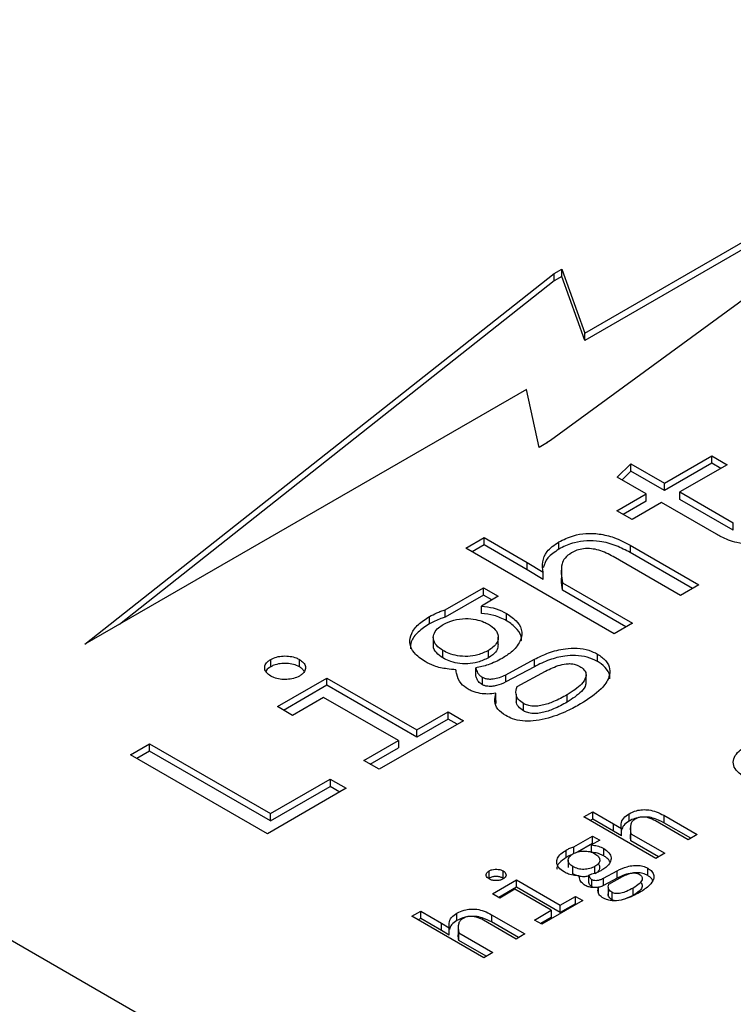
# Model space of a CAD drawing. Header units: millimetres. Extents: x 0 to 420, y 0 to 297.
# Tile 10 of 145: x 76.791 to 77.584, y 45.922 to 47.016. Entities that reach past the tile are written whole.
import ezdxf

# ---------------------------------------------------------------- set-up
doc = ezdxf.new("R2010")
doc.units = ezdxf.units.MM

msp = doc.modelspace()

# ---------------------------------------------------------------- linework, layer by layer
at = {"color": 7, "linetype": 'Continuous', "lineweight": 25}
for p, q in [((80.5224, 43.8336), (72.6346, 48.3871)), ((78.0125, 47.0107), (77.3805, 46.5485)), ((77.4187, 46.6679), (78.0125, 47.0107)), ((77.9595, 46.9719), (77.4187, 46.6597)), ((77.3848, 46.7341), (77.393, 46.7388)), ((77.393, 46.7388), (77.4187, 46.6679)), ((77.393, 46.7306), (77.393, 46.7388)), ((76.8634, 46.3222), (77.3848, 46.7341)), ((77.3848, 46.7259), (77.3848, 46.7341)), ((77.393, 46.7306), (77.3848, 46.7259)), ((77.4187, 46.6597), (77.393, 46.7306)), ((77.3848, 46.7259), (76.9018, 46.3443)), ((77.4187, 46.6597), (77.4187, 46.6679)), ((77.3538, 46.6052), (76.8634, 46.3222)), ((77.368, 46.5409), (77.3538, 46.6052)), ((77.3772, 46.5462), (77.368, 46.5409)), ((77.3805, 46.5485), (77.3769, 46.5464)), ((77.3769, 46.5464), (77.3772, 46.5462)), ((77.3769, 46.5461), (77.3769, 46.5464)), ((77.5072, 46.5012), (77.5597, 46.5315)), ((77.5597, 46.5315), (77.5768, 46.5217)), ((77.5597, 46.5233), (77.5597, 46.5315)), ((77.4547, 46.508), (77.4699, 46.5228)), ((77.4699, 46.5228), (77.5072, 46.5012)), ((77.4699, 46.5146), (77.4699, 46.5228)), ((77.5597, 46.5233), (77.5072, 46.493)), ((77.5768, 46.5217), (77.5243, 46.4914)), ((77.5697, 46.5176), (77.5597, 46.5233)), ((77.4869, 46.4895), (77.4547, 46.508)), ((77.4699, 46.5146), (77.46, 46.505)), ((77.5072, 46.493), (77.4699, 46.5146)), ((77.5072, 46.493), (77.5072, 46.5012)), ((77.4542, 46.4706), (77.4869, 46.4895)), ((77.4869, 46.4813), (77.4869, 46.4895)), ((77.5243, 46.4914), (77.5836, 46.4571)), ((77.5243, 46.4832), (77.5243, 46.4914)), ((77.4869, 46.4813), (77.4613, 46.4665)), ((77.504, 46.4796), (77.4712, 46.4607)), ((77.5649, 46.4444), (77.504, 46.4796)), ((77.5836, 46.4489), (77.5243, 46.4832)), ((77.4712, 46.4607), (77.4542, 46.4706)), ((77.5836, 46.4489), (77.5836, 46.4571)), ((77.2866, 46.4289), (77.3069, 46.4407)), ((77.3069, 46.4325), (77.2937, 46.4248)), ((77.3069, 46.4407), (77.3545, 46.4132)), ((77.3069, 46.4325), (77.3069, 46.4407)), ((77.3545, 46.405), (77.3069, 46.4325)), ((77.3897, 46.4277), (77.3897, 46.4359)), ((77.4689, 46.4323), (77.5453, 46.3882)), ((77.4689, 46.4323), (77.4689, 46.4242)), ((77.4512, 46.3339), (77.2866, 46.4289)), ((77.5382, 46.3842), (77.4689, 46.4242)), ((77.3545, 46.4132), (77.3723, 46.4022)), ((77.3545, 46.405), (77.3545, 46.4132)), ((77.525, 46.3765), (77.4502, 46.4196)), ((77.3723, 46.394), (77.3545, 46.405)), ((77.3723, 46.394), (77.3723, 46.4022)), ((77.3927, 46.4047), (77.3927, 46.3965)), ((77.3939, 46.3904), (77.4715, 46.3456)), ((77.3939, 46.3823), (77.3939, 46.3904)), ((77.5453, 46.3882), (77.525, 46.3765)), ((77.2636, 46.3605), (77.306, 46.385)), ((77.306, 46.3768), (77.2636, 46.3524)), ((77.306, 46.385), (77.3225, 46.3755)), ((77.306, 46.3768), (77.306, 46.385)), ((77.3154, 46.3714), (77.306, 46.3768)), ((77.4644, 46.3416), (77.3939, 46.3823)), ((77.3225, 46.3755), (77.3038, 46.3647)), ((77.2636, 46.3524), (77.2636, 46.3605)), ((77.3038, 46.3565), (77.3038, 46.3647)), ((77.3318, 46.3483), (77.3318, 46.3564)), ((77.2461, 46.3448), (77.2461, 46.353)), ((77.4715, 46.3456), (77.4512, 46.3339)), ((77.2504, 46.3296), (77.2504, 46.3214)), ((77.3226, 46.3218), (77.3226, 46.33)), ((77.2611, 46.307), (77.2611, 46.3152)), ((77.3116, 46.3072), (77.3116, 46.3153)), ((77.4327, 46.3032), (77.4327, 46.3114)), ((77.0698, 46.2972), (77.0698, 46.3053)), ((77.1017, 46.2972), (77.1017, 46.3053)), ((77.3309, 46.2884), (77.3627, 46.3055)), ((77.3627, 46.2973), (77.3627, 46.3055)), ((77.2975, 46.2877), (77.2975, 46.2959)), ((77.3627, 46.2973), (77.3309, 46.2803)), ((77.3435, 46.2754), (77.3751, 46.2924)), ((77.0772, 46.2529), (77.1323, 46.2847)), ((77.1323, 46.2847), (77.2322, 46.227)), ((77.1323, 46.2766), (77.1323, 46.2847)), ((77.3049, 46.2773), (77.3049, 46.2855)), ((77.3309, 46.2803), (77.3309, 46.2884)), ((77.42, 46.2798), (77.42, 46.2879)), ((77.1323, 46.2766), (77.0842, 46.2488)), ((77.2322, 46.2189), (77.1323, 46.2766)), ((77.3199, 46.2599), (77.3199, 46.268)), ((77.3423, 46.2666), (77.3423, 46.2584)), ((77.1286, 46.2632), (77.0939, 46.2432)), ((77.2118, 46.2152), (77.1286, 46.2632)), ((77.3199, 46.2599), (77.3197, 46.2564)), ((77.3507, 46.2482), (77.3507, 46.2564)), ((77.3991, 46.2579), (77.3991, 46.2661)), ((77.0939, 46.2432), (77.0772, 46.2529)), ((77.2322, 46.227), (77.267, 46.2471)), ((77.267, 46.2471), (77.2839, 46.2373)), ((77.267, 46.2389), (77.267, 46.2471)), ((77.2839, 46.2373), (77.1902, 46.1833)), ((77.267, 46.2389), (77.2322, 46.2189)), ((77.2768, 46.2333), (77.267, 46.2389)), ((77.2322, 46.2189), (77.2322, 46.227)), ((77.1733, 46.193), (77.2118, 46.2152)), ((77.2118, 46.2152), (77.2118, 46.207)), ((76.914, 46.1995), (76.9351, 46.2117)), ((76.9351, 46.2035), (76.921, 46.1954)), ((76.9351, 46.2117), (77.0695, 46.1341)), ((76.9351, 46.2035), (76.9351, 46.2117)), ((77.0695, 46.1259), (76.9351, 46.2035)), ((77.1804, 46.1889), (77.2118, 46.207)), ((77.0661, 46.1116), (76.914, 46.1995)), ((77.1902, 46.1833), (77.1733, 46.193)), ((77.0695, 46.1341), (77.1359, 46.1724)), ((77.1359, 46.1724), (77.1537, 46.1622)), ((77.1359, 46.1724), (77.1359, 46.1642)), ((77.1537, 46.1622), (77.0661, 46.1116)), ((77.0695, 46.1259), (77.1359, 46.1642)), ((77.1466, 46.1581), (77.1359, 46.1642)), ((77.4177, 46.1305), (77.4276, 46.1362)), ((77.4276, 46.1362), (77.4507, 46.1229)), ((77.4276, 46.1281), (77.4276, 46.1362)), ((77.0695, 46.1259), (77.0695, 46.1341)), ((77.4977, 46.0844), (77.4177, 46.1305)), ((77.4276, 46.1281), (77.4248, 46.1264)), ((77.4507, 46.1147), (77.4276, 46.1281)), ((77.4678, 46.1257), (77.4678, 46.1339)), ((77.5335, 46.1051), (77.4972, 46.126)), ((77.5063, 46.1322), (77.5434, 46.1108)), ((77.5063, 46.1322), (77.5063, 46.124)), ((77.4507, 46.1229), (77.4593, 46.1175)), ((77.4507, 46.1147), (77.4507, 46.1229)), ((77.4593, 46.1094), (77.4507, 46.1147)), ((77.4593, 46.1094), (77.4593, 46.1175)), ((77.4693, 46.1202), (77.4693, 46.112)), ((77.5363, 46.1067), (77.5063, 46.124)), ((77.4065, 46.0973), (77.4271, 46.1092)), ((77.4352, 46.1046), (77.4261, 46.0993)), ((77.4271, 46.1092), (77.4352, 46.1046)), ((77.4271, 46.101), (77.4271, 46.1092)), ((77.4699, 46.1118), (77.5075, 46.0901)), ((77.4699, 46.1037), (77.4699, 46.1118)), ((77.5005, 46.086), (77.4699, 46.1037)), ((77.5434, 46.1108), (77.5335, 46.1051)), ((77.3981, 46.0855), (77.3981, 46.0936)), ((77.4065, 46.0898), (77.4065, 46.0973)), ((77.4271, 46.101), (77.4105, 46.0914)), ((77.4261, 46.0912), (77.4261, 46.0993)), ((77.4281, 46.1005), (77.4271, 46.101)), ((77.4397, 46.0871), (77.4397, 46.0953)), ((77.4001, 46.0823), (77.4001, 46.0741)), ((77.5075, 46.0901), (77.4977, 46.0844)), ((77.3124, 46.0623), (77.3124, 46.0705)), ((77.3279, 46.0623), (77.3279, 46.0705)), ((77.4054, 46.0671), (77.4054, 46.0753)), ((77.4299, 46.0672), (77.4299, 46.0754)), ((77.4393, 46.0623), (77.4547, 46.0706)), ((77.4547, 46.0624), (77.4547, 46.0706)), ((77.4887, 46.0653), (77.4887, 46.0734)), ((77.316, 46.045), (77.3428, 46.0605)), ((77.3285, 46.0619), (77.3279, 46.0623)), ((77.3428, 46.0605), (77.3913, 46.0325)), ((77.3428, 46.0523), (77.3428, 46.0605)), ((77.423, 46.0577), (77.423, 46.0659)), ((77.4266, 46.0527), (77.4266, 46.0609)), ((77.4547, 46.0624), (77.4393, 46.0541)), ((77.4393, 46.0541), (77.4393, 46.0623)), ((77.4454, 46.0559), (77.4607, 46.0642)), ((77.3428, 46.0523), (77.3231, 46.0409)), ((77.341, 46.05), (77.3242, 46.0403)), ((77.3814, 46.0267), (77.341, 46.05)), ((77.3913, 46.0243), (77.3428, 46.0523)), ((77.4339, 46.0463), (77.4339, 46.0524)), ((77.4448, 46.0517), (77.4448, 46.0435)), ((77.4724, 46.0433), (77.4724, 46.0514)), ((77.3242, 46.0403), (77.316, 46.045)), ((77.4164, 46.0375), (77.3709, 46.0112)), ((77.3913, 46.0325), (77.4082, 46.0422)), ((77.4082, 46.0422), (77.4164, 46.0375)), ((77.4082, 46.034), (77.4082, 46.0422)), ((77.4489, 46.0385), (77.4489, 46.0467)), ((77.4724, 46.0433), (77.4628, 46.0391)), ((77.3627, 46.0159), (77.3814, 46.0267)), ((77.3814, 46.0267), (77.3814, 46.0186)), ((77.4082, 46.034), (77.3913, 46.0243)), ((77.3913, 46.0243), (77.3913, 46.0325)), ((77.4093, 46.0334), (77.4082, 46.034)), ((77.2266, 46.0202), (77.2365, 46.0259)), ((77.3065, 45.974), (77.2266, 46.0202)), ((77.2365, 46.0177), (77.2337, 46.0161)), ((77.2365, 46.0259), (77.2596, 46.0125)), ((77.2365, 46.0177), (77.2365, 46.0259)), ((77.2596, 46.0044), (77.2365, 46.0177)), ((77.2767, 46.0154), (77.2767, 46.0235)), ((77.3424, 45.9947), (77.3061, 46.0157)), ((77.3151, 46.0218), (77.3522, 46.0004)), ((77.3151, 46.0218), (77.3151, 46.0137)), ((77.3709, 46.0112), (77.3627, 46.0159)), ((77.3814, 46.0186), (77.3698, 46.0119)), ((77.2596, 46.0125), (77.2682, 46.0072)), ((77.2596, 46.0044), (77.2596, 46.0125)), ((77.2682, 45.999), (77.2596, 46.0044)), ((77.2682, 45.999), (77.2682, 46.0072)), ((77.2782, 46.0098), (77.2782, 46.0017)), ((77.3452, 45.9963), (77.3151, 46.0137)), ((77.2787, 46.0015), (77.3164, 45.9797)), ((77.2787, 45.9933), (77.2787, 46.0015)), ((77.3093, 45.9756), (77.2787, 45.9933)), ((77.3522, 46.0004), (77.3424, 45.9947)), ((77.3164, 45.9797), (77.3065, 45.974))]:
    msp.add_line(p, q, dxfattribs=at)
for points, knots in [([(77.3897, 46.4359), (77.3949, 46.4384), (77.4037, 46.4429), (77.4199, 46.4457), (77.4358, 46.4451), (77.4531, 46.4407), (77.4632, 46.4353), (77.4689, 46.4323)], [0, 0, 0, 0, 0.224013, 0.385393, 0.547036, 0.744095, 1, 1, 1, 1]), ([(77.6491, 46.4463), (77.6441, 46.4436), (77.6342, 46.4384), (77.6176, 46.4336), (77.6012, 46.4326), (77.5851, 46.4351), (77.5733, 46.4398), (77.5666, 46.4435), (77.5649, 46.4444)], [0, 0, 0, 0, 0.208145, 0.417993, 0.564711, 0.711501, 0.926907, 1, 1, 1, 1]), ([(77.3723, 46.4022), (77.3719, 46.406), (77.3712, 46.4138), (77.3755, 46.426), (77.3848, 46.4325), (77.3897, 46.4359)], [0, 0, 0, 0, 0.318655, 0.639365, 1, 1, 1, 1]), ([(77.4689, 46.4242), (77.464, 46.4268), (77.4541, 46.432), (77.4373, 46.4368), (77.4208, 46.4376), (77.4054, 46.4351), (77.3955, 46.431), (77.3904, 46.4281), (77.3897, 46.4277)], [0, 0, 0, 0, 0.22227, 0.446488, 0.604439, 0.762434, 0.967851, 1, 1, 1, 1]), ([(77.3897, 46.4277), (77.3852, 46.4247), (77.3762, 46.4188), (77.3737, 46.4111), (77.3725, 46.4073)], [0, 0, 0, 0, 0.505662, 1, 1, 1, 1]), ([(77.4039, 46.4239), (77.4012, 46.422), (77.3959, 46.4184), (77.3913, 46.4067), (77.3928, 46.3974), (77.3939, 46.3904)], [0, 0, 0, 0, 0.205064, 0.40044, 1, 1, 1, 1]), ([(77.4502, 46.4196), (77.4452, 46.4223), (77.438, 46.4261), (77.426, 46.4286), (77.4174, 46.4286), (77.4096, 46.4269), (77.4058, 46.4249), (77.4039, 46.4239)], [0, 0, 0, 0, 0.380182, 0.543669, 0.708442, 0.857872, 1, 1, 1, 1]), ([(77.3939, 46.3823), (77.3932, 46.3861), (77.3924, 46.3909), (77.393, 46.3956), (77.3932, 46.3965)], [0, 0, 0, 0, 0.811535, 1, 1, 1, 1]), ([(77.2461, 46.353), (77.2488, 46.3544), (77.2528, 46.3565), (77.2587, 46.359), (77.262, 46.36), (77.2636, 46.3605)], [0, 0, 0, 0, 0.494525, 0.746491, 1, 1, 1, 1]), ([(77.3038, 46.3647), (77.3083, 46.3641), (77.3175, 46.363), (77.3264, 46.3594), (77.3308, 46.357), (77.3318, 46.3564)], [0, 0, 0, 0, 0.431514, 0.873967, 1, 1, 1, 1]), ([(77.3318, 46.3483), (77.3295, 46.3495), (77.3252, 46.3517), (77.316, 46.355), (77.3086, 46.3559), (77.3038, 46.3565)], [0, 0, 0, 0, 0.291626, 0.544305, 1, 1, 1, 1]), ([(77.3318, 46.3564), (77.3361, 46.3534), (77.345, 46.3474), (77.3497, 46.336), (77.3471, 46.3242), (77.3389, 46.3142), (77.3303, 46.3087), (77.3268, 46.3065)], [0, 0, 0, 0, 0.209473, 0.420023, 0.603534, 0.840303, 1, 1, 1, 1]), ([(77.2412, 46.3031), (77.2368, 46.3061), (77.228, 46.3121), (77.2233, 46.3235), (77.2256, 46.3344), (77.2332, 46.3446), (77.2417, 46.3501), (77.2461, 46.353)], [0, 0, 0, 0, 0.209402, 0.419881, 0.603308, 0.795302, 1, 1, 1, 1]), ([(77.2461, 46.3448), (77.2417, 46.3419), (77.2328, 46.336), (77.2253, 46.3263), (77.225, 46.3198), (77.225, 46.3173)], [0, 0, 0, 0, 0.375693, 0.753027, 1, 1, 1, 1]), ([(77.2636, 46.3524), (77.262, 46.3519), (77.2581, 46.3506), (77.2521, 46.3481), (77.2481, 46.3459), (77.2461, 46.3448)], [0, 0, 0, 0, 0.246075, 0.620825, 1, 1, 1, 1]), ([(77.2611, 46.3152), (77.2584, 46.3171), (77.2531, 46.3208), (77.2498, 46.3279), (77.251, 46.3347), (77.2553, 46.3403), (77.2597, 46.3431), (77.2615, 46.3442)], [0, 0, 0, 0, 0.223766, 0.449802, 0.654354, 0.853363, 1, 1, 1, 1]), ([(77.2615, 46.3442), (77.2652, 46.346), (77.2723, 46.3495), (77.2855, 46.3512), (77.2973, 46.3501), (77.3059, 46.3475), (77.3101, 46.3453), (77.3117, 46.3444)], [0, 0, 0, 0, 0.252563, 0.492511, 0.697057, 0.880664, 1, 1, 1, 1]), ([(77.3117, 46.3444), (77.3145, 46.3425), (77.32, 46.3386), (77.3233, 46.3314), (77.322, 46.3245), (77.3175, 46.3191), (77.3133, 46.3165), (77.3116, 46.3153)], [0, 0, 0, 0, 0.229118, 0.458861, 0.668518, 0.860713, 1, 1, 1, 1]), ([(77.348, 46.3259), (77.3482, 46.3268), (77.349, 46.3312), (77.3442, 46.3389), (77.3371, 46.3451), (77.3323, 46.3479), (77.3318, 46.3483)], [0, 0, 0, 0, 0.111834, 0.529974, 0.94133, 1, 1, 1, 1]), ([(77.2611, 46.307), (77.2585, 46.3089), (77.2533, 46.3127), (77.25, 46.318), (77.2506, 46.3209), (77.2507, 46.3214)], [0, 0, 0, 0, 0.452464, 0.909517, 1, 1, 1, 1]), ([(77.3223, 46.3219), (77.3222, 46.32), (77.3219, 46.316), (77.3175, 46.3109), (77.3133, 46.3083), (77.3116, 46.3072)], [0, 0, 0, 0, 0.345014, 0.724779, 1, 1, 1, 1]), ([(77.3116, 46.3153), (77.3078, 46.3135), (77.3011, 46.3102), (77.2887, 46.3084), (77.2774, 46.3091), (77.268, 46.3116), (77.2633, 46.3141), (77.2611, 46.3152)], [0, 0, 0, 0, 0.2581, 0.459938, 0.662546, 0.845165, 1, 1, 1, 1]), ([(77.3627, 46.3055), (77.3678, 46.308), (77.378, 46.3131), (77.3946, 46.3175), (77.4104, 46.3182), (77.4232, 46.3161), (77.4296, 46.3129), (77.4327, 46.3114)], [0, 0, 0, 0, 0.2547191, 0.5113205, 0.6800452, 0.8495154, 1, 1, 1, 1]), ([(77.4327, 46.3114), (77.4361, 46.309), (77.443, 46.3042), (77.4471, 46.295), (77.4459, 46.2841), (77.4361, 46.2701), (77.4223, 46.2612), (77.414, 46.2559)], [0, 0, 0, 0, 0.147226, 0.294575, 0.435789, 0.662381, 1, 1, 1, 1]), ([(77.0698, 46.2869), (77.0681, 46.2881), (77.0647, 46.2905), (77.0628, 46.295), (77.0634, 46.2994), (77.0661, 46.303), (77.0688, 46.3047), (77.0698, 46.3053)], [0, 0, 0, 0, 0.227182, 0.443667, 0.6563484, 0.8714617, 1, 1, 1, 1]), ([(77.0698, 46.3053), (77.0719, 46.3063), (77.076, 46.3083), (77.0837, 46.3094), (77.0914, 46.309), (77.0976, 46.3075), (77.1006, 46.3059), (77.1017, 46.3053)], [0, 0, 0, 0, 0.227182, 0.443667, 0.656348, 0.871462, 1, 1, 1, 1]), ([(77.1017, 46.2972), (77.0996, 46.2982), (77.0956, 46.3001), (77.0878, 46.3012), (77.0801, 46.3009), (77.0739, 46.2993), (77.0709, 46.2978), (77.0698, 46.2972)], [0, 0, 0, 0, 0.227182, 0.443667, 0.656348, 0.871462, 1, 1, 1, 1]), ([(77.1017, 46.3053), (77.1034, 46.3042), (77.1067, 46.3019), (77.1087, 46.2975), (77.1082, 46.293), (77.1056, 46.2894), (77.1028, 46.2876), (77.1017, 46.2869)], [0, 0, 0, 0, 0.219603, 0.435791, 0.650653, 0.863512, 1, 1, 1, 1]), ([(77.2756, 46.2939), (77.2723, 46.2942), (77.2639, 46.2948), (77.2515, 46.2975), (77.2445, 46.3013), (77.2412, 46.3031)], [0, 0, 0, 0, 0.259035, 0.654994, 1, 1, 1, 1]), ([(77.3116, 46.3072), (77.3078, 46.3053), (77.3011, 46.3021), (77.2887, 46.3002), (77.2774, 46.3009), (77.268, 46.3034), (77.2633, 46.3059), (77.2611, 46.307)], [0, 0, 0, 0, 0.2581, 0.459938, 0.662546, 0.845165, 1, 1, 1, 1]), ([(77.3268, 46.3065), (77.3244, 46.3052), (77.3195, 46.3026), (77.31, 46.2986), (77.3022, 46.2969), (77.2975, 46.2959)], [0, 0, 0, 0, 0.2866958, 0.5735689, 1, 1, 1, 1]), ([(77.4327, 46.3032), (77.4291, 46.305), (77.4221, 46.3084), (77.4089, 46.31), (77.3943, 46.3092), (77.3782, 46.305), (77.3681, 46.3), (77.3627, 46.2973)], [0, 0, 0, 0, 0.176232, 0.343744, 0.49572, 0.730314, 1, 1, 1, 1]), ([(77.3751, 46.2924), (77.3802, 46.2949), (77.3877, 46.2986), (77.399, 46.3009), (77.4056, 46.3005), (77.41, 46.2993), (77.4122, 46.2981), (77.4132, 46.2976)], [0, 0, 0, 0, 0.460948, 0.674311, 0.793791, 0.913258, 1, 1, 1, 1]), ([(77.4463, 46.2839), (77.4464, 46.2841), (77.4473, 46.2877), (77.4437, 46.2944), (77.4375, 46.3003), (77.4333, 46.3029), (77.4327, 46.3032)], [0, 0, 0, 0, 0.035719, 0.507142, 0.925884, 1, 1, 1, 1]), ([(77.0698, 46.2972), (77.0679, 46.296), (77.0655, 46.2945), (77.0647, 46.2925), (77.0646, 46.2921)], [0, 0, 0, 0, 0.769883, 1, 1, 1, 1]), ([(77.107, 46.2921), (77.1064, 46.2931), (77.1052, 46.295), (77.1028, 46.2965), (77.1017, 46.2972)], [0, 0, 0, 0, 0.552144, 1, 1, 1, 1]), ([(77.2892, 46.2722), (77.2863, 46.2743), (77.2793, 46.2791), (77.2767, 46.2871), (77.2758, 46.2923), (77.2756, 46.2939)], [0, 0, 0, 0, 0.33572, 0.793542, 1, 1, 1, 1]), ([(77.2975, 46.2959), (77.2981, 46.2941), (77.299, 46.2914), (77.3014, 46.2878), (77.3037, 46.2863), (77.3049, 46.2855)], [0, 0, 0, 0, 0.480428, 0.731526, 1, 1, 1, 1]), ([(77.4132, 46.2976), (77.4148, 46.2965), (77.4182, 46.2941), (77.4204, 46.2896), (77.4197, 46.284), (77.4139, 46.2755), (77.405, 46.2698), (77.3991, 46.2661)], [0, 0, 0, 0, 0.12442, 0.251105, 0.372755, 0.584034, 1, 1, 1, 1]), ([(77.1017, 46.2869), (77.0996, 46.2859), (77.0956, 46.284), (77.0878, 46.2829), (77.0802, 46.2832), (77.074, 46.2848), (77.071, 46.2863), (77.0698, 46.2869)], [0, 0, 0, 0, 0.227259, 0.443816, 0.656671, 0.867852, 1, 1, 1, 1]), ([(77.3049, 46.2773), (77.3033, 46.2784), (77.3003, 46.2805), (77.2987, 46.2842), (77.2979, 46.2866), (77.2975, 46.2877)], [0, 0, 0, 0, 0.3730204, 0.6837142, 1, 1, 1, 1]), ([(77.3049, 46.2855), (77.3059, 46.285), (77.3078, 46.2841), (77.3121, 46.2835), (77.3176, 46.2837), (77.3244, 46.2853), (77.3287, 46.2873), (77.3309, 46.2884)], [0, 0, 0, 0, 0.129836, 0.259861, 0.436518, 0.69446, 1, 1, 1, 1]), ([(77.3309, 46.2803), (77.3277, 46.2787), (77.3229, 46.2765), (77.3153, 46.2753), (77.3103, 46.2754), (77.3068, 46.2763), (77.3054, 46.2771), (77.3049, 46.2773)], [0, 0, 0, 0, 0.428547, 0.614505, 0.802067, 0.929853, 1, 1, 1, 1]), ([(77.4198, 46.2798), (77.4198, 46.2789), (77.4197, 46.2754), (77.4136, 46.2673), (77.4049, 46.2617), (77.3991, 46.2579)], [0, 0, 0, 0, 0.109474, 0.409436, 1, 1, 1, 1]), ([(77.3199, 46.268), (77.3169, 46.2675), (77.3112, 46.2666), (77.3019, 46.2675), (77.2945, 46.2695), (77.2907, 46.2715), (77.2892, 46.2722)], [0, 0, 0, 0, 0.276056, 0.530437, 0.825774, 1, 1, 1, 1]), ([(77.3309, 46.2429), (77.3276, 46.2452), (77.3209, 46.2498), (77.3179, 46.259), (77.3192, 46.265), (77.3199, 46.268)], [0, 0, 0, 0, 0.3267009, 0.6555177, 1, 1, 1, 1]), ([(77.3507, 46.2564), (77.3485, 46.2579), (77.3442, 46.2609), (77.3414, 46.2677), (77.3427, 46.2725), (77.3435, 46.2754)], [0, 0, 0, 0, 0.2889587, 0.5696247, 1, 1, 1, 1]), ([(77.414, 46.2559), (77.4092, 46.2532), (77.3974, 46.2468), (77.3796, 46.24), (77.3621, 46.2367), (77.3493, 46.2367), (77.3387, 46.239), (77.3333, 46.2417), (77.3309, 46.2429)], [0, 0, 0, 0, 0.208549, 0.50867, 0.656006, 0.777862, 0.90036, 1, 1, 1, 1]), ([(77.3507, 46.2482), (77.3485, 46.2497), (77.3441, 46.2527), (77.3429, 46.2566), (77.3423, 46.2584)], [0, 0, 0, 0, 0.5099278, 1, 1, 1, 1]), ([(77.3991, 46.2661), (77.3942, 46.2634), (77.3858, 46.2589), (77.3739, 46.2547), (77.3648, 46.2532), (77.3582, 46.2535), (77.3535, 46.2549), (77.3514, 46.256), (77.3507, 46.2564)], [0, 0, 0, 0, 0.353732, 0.609118, 0.727994, 0.848169, 0.950779, 1, 1, 1, 1]), ([(77.3991, 46.2579), (77.3942, 46.2553), (77.3858, 46.2507), (77.3739, 46.2466), (77.3648, 46.2451), (77.3582, 46.2453), (77.3535, 46.2467), (77.3514, 46.2479), (77.3507, 46.2482)], [0, 0, 0, 0, 0.353732, 0.609118, 0.727994, 0.848169, 0.950779, 1, 1, 1, 1]), ([(77.5972, 46.1739), (77.5933, 46.1766), (77.5866, 46.1812), (77.5829, 46.1895), (77.5842, 46.1969), (77.589, 46.2031), (77.5939, 46.2062), (77.596, 46.2076)], [0, 0, 0, 0, 0.274451, 0.47059, 0.667352, 0.854045, 1, 1, 1, 1]), ([(77.4678, 46.1339), (77.4704, 46.1352), (77.4748, 46.1374), (77.4828, 46.1387), (77.4905, 46.1383), (77.4988, 46.1361), (77.5036, 46.1336), (77.5063, 46.1322)], [0, 0, 0, 0, 0.230813, 0.391803, 0.553013, 0.75293, 1, 1, 1, 1]), ([(77.4593, 46.1175), (77.4592, 46.1192), (77.4588, 46.1231), (77.4608, 46.1291), (77.4656, 46.1324), (77.4678, 46.1339)], [0, 0, 0, 0, 0.286236, 0.668506, 1, 1, 1, 1]), ([(77.4678, 46.1257), (77.4655, 46.1242), (77.4612, 46.1213), (77.46, 46.1176), (77.4595, 46.1158)], [0, 0, 0, 0, 0.52103, 1, 1, 1, 1]), ([(77.4775, 46.1293), (77.4764, 46.1291), (77.4727, 46.1284), (77.4699, 46.1269), (77.4678, 46.1257)], [0, 0, 0, 0, 0.280993, 1, 1, 1, 1]), ([(77.4747, 46.1281), (77.4736, 46.1273), (77.4711, 46.1257), (77.4685, 46.1201), (77.4693, 46.1154), (77.4699, 46.1118)], [0, 0, 0, 0, 0.171137, 0.376204, 1, 1, 1, 1]), ([(77.4972, 46.126), (77.4947, 46.1273), (77.4911, 46.1292), (77.4852, 46.1304), (77.481, 46.1303), (77.4774, 46.1295), (77.4756, 46.1285), (77.4747, 46.1281)], [0, 0, 0, 0, 0.391739, 0.553073, 0.715588, 0.864005, 1, 1, 1, 1]), ([(77.5063, 46.124), (77.503, 46.1257), (77.4977, 46.1283), (77.4902, 46.1303), (77.4867, 46.1302), (77.4858, 46.1301)], [0, 0, 0, 0, 0.561816, 0.883632, 1, 1, 1, 1]), ([(77.4699, 46.1037), (77.4695, 46.1056), (77.469, 46.1084), (77.4695, 46.1111), (77.4697, 46.112)], [0, 0, 0, 0, 0.690788, 1, 1, 1, 1]), ([(77.3957, 46.0694), (77.3935, 46.0709), (77.3892, 46.0739), (77.387, 46.0794), (77.3881, 46.0846), (77.3918, 46.0896), (77.3959, 46.0922), (77.3981, 46.0936)], [0, 0, 0, 0, 0.2157639, 0.4205008, 0.6040134, 0.7961255, 1, 1, 1, 1]), ([(77.3981, 46.0936), (77.3994, 46.0943), (77.4013, 46.0954), (77.4042, 46.0965), (77.4058, 46.097), (77.4065, 46.0973)], [0, 0, 0, 0, 0.494525, 0.746491, 1, 1, 1, 1]), ([(77.4055, 46.0894), (77.4074, 46.0903), (77.41, 46.0916), (77.4144, 46.0924), (77.4177, 46.0926), (77.421, 46.0925), (77.4254, 46.0917), (77.4281, 46.0904), (77.4299, 46.0895)], [0, 0, 0, 0, 0.257204, 0.37739, 0.498249, 0.619884, 0.740615, 1, 1, 1, 1]), ([(77.4261, 46.0993), (77.4283, 46.099), (77.4327, 46.0985), (77.4371, 46.0967), (77.4392, 46.0956), (77.4397, 46.0953)], [0, 0, 0, 0, 0.432479, 0.875053, 1, 1, 1, 1]), ([(77.4397, 46.0953), (77.4419, 46.0938), (77.4461, 46.0908), (77.4483, 46.0853), (77.4471, 46.0796), (77.4431, 46.0748), (77.439, 46.0721), (77.4373, 46.0711)], [0, 0, 0, 0, 0.2158373, 0.4206437, 0.6042419, 0.8411619, 1, 1, 1, 1]), ([(77.3981, 46.0855), (77.3953, 46.0835), (77.3904, 46.08), (77.3873, 46.0752), (77.3877, 46.0729), (77.3878, 46.0725)], [0, 0, 0, 0, 0.527457, 0.915519, 1, 1, 1, 1]), ([(77.4044, 46.0884), (77.4044, 46.0884), (77.4032, 46.088), (77.401, 46.0871), (77.3991, 46.086), (77.3981, 46.0855)], [0, 0, 0, 0, 0.000264, 0.497105, 1, 1, 1, 1]), ([(77.4054, 46.0753), (77.4039, 46.0763), (77.4011, 46.0782), (77.4, 46.0814), (77.4003, 46.084), (77.4016, 46.0867), (77.404, 46.0883), (77.4055, 46.0894)], [0, 0, 0, 0, 0.243213, 0.476537, 0.605806, 0.732475, 1, 1, 1, 1]), ([(77.4397, 46.0871), (77.4385, 46.0877), (77.4365, 46.0888), (77.432, 46.0904), (77.4284, 46.0909), (77.4261, 46.0912)], [0, 0, 0, 0, 0.290736, 0.543497, 1, 1, 1, 1]), ([(77.4299, 46.0895), (77.4314, 46.0885), (77.4342, 46.0865), (77.4354, 46.0833), (77.4351, 46.0807), (77.4338, 46.078), (77.4314, 46.0764), (77.4299, 46.0754)], [0, 0, 0, 0, 0.245061, 0.480682, 0.607709, 0.732858, 1, 1, 1, 1]), ([(77.4468, 46.0803), (77.4458, 46.0818), (77.4441, 46.0844), (77.4409, 46.0864), (77.4397, 46.0871)], [0, 0, 0, 0, 0.607731, 1, 1, 1, 1]), ([(77.3124, 46.0615), (77.3116, 46.0621), (77.31, 46.0632), (77.3091, 46.0653), (77.3093, 46.0674), (77.3105, 46.0693), (77.3119, 46.0701), (77.3124, 46.0705)], [0, 0, 0, 0, 0.214637, 0.429772, 0.641231, 0.856277, 1, 1, 1, 1]), ([(77.3124, 46.0705), (77.3134, 46.071), (77.3153, 46.0719), (77.3189, 46.0724), (77.3227, 46.0723), (77.3258, 46.0716), (77.3273, 46.0708), (77.3279, 46.0705)], [0, 0, 0, 0, 0.214637, 0.429772, 0.641231, 0.856277, 1, 1, 1, 1]), ([(77.3279, 46.0705), (77.3287, 46.0699), (77.3303, 46.0688), (77.3313, 46.0667), (77.3311, 46.0645), (77.3298, 46.0628), (77.3285, 46.0619), (77.3279, 46.0615)], [0, 0, 0, 0, 0.217126, 0.434336, 0.649203, 0.862012, 1, 1, 1, 1]), ([(77.4299, 46.0754), (77.428, 46.0745), (77.4254, 46.0731), (77.421, 46.0723), (77.4177, 46.0721), (77.4143, 46.0722), (77.4099, 46.073), (77.4072, 46.0744), (77.4054, 46.0753)], [0, 0, 0, 0, 0.258049, 0.378026, 0.498266, 0.619273, 0.739785, 1, 1, 1, 1]), ([(77.4373, 46.0711), (77.4361, 46.0704), (77.4336, 46.0691), (77.429, 46.0672), (77.4252, 46.0664), (77.423, 46.0659)], [0, 0, 0, 0, 0.295127, 0.590452, 1, 1, 1, 1]), ([(77.4335, 46.0784), (77.4335, 46.0784), (77.4347, 46.0774), (77.4354, 46.0749), (77.4349, 46.0716), (77.4327, 46.069), (77.4307, 46.0677), (77.4299, 46.0672)], [0, 0, 0, 0, 0.00303, 0.300131, 0.571266, 0.819811, 1, 1, 1, 1]), ([(77.4547, 46.0706), (77.4582, 46.0723), (77.4636, 46.0749), (77.4726, 46.0767), (77.4799, 46.0766), (77.4853, 46.0752), (77.4878, 46.0739), (77.4887, 46.0734)], [0, 0, 0, 0, 0.3541086, 0.5458357, 0.7392544, 0.9079707, 1, 1, 1, 1]), ([(77.4887, 46.0734), (77.4903, 46.0723), (77.4937, 46.0699), (77.4957, 46.0655), (77.4951, 46.0602), (77.4904, 46.0534), (77.4836, 46.0491), (77.4796, 46.0465)], [0, 0, 0, 0, 0.14712, 0.293492, 0.434688, 0.660458, 1, 1, 1, 1]), ([(77.3279, 46.0623), (77.327, 46.0628), (77.3251, 46.0637), (77.3214, 46.0643), (77.3177, 46.0642), (77.3146, 46.0634), (77.313, 46.0626), (77.3124, 46.0623)], [0, 0, 0, 0, 0.214637, 0.429772, 0.641231, 0.856277, 1, 1, 1, 1]), ([(77.3279, 46.0615), (77.327, 46.0611), (77.3251, 46.0602), (77.3214, 46.0596), (77.3177, 46.0597), (77.3146, 46.0604), (77.3131, 46.0612), (77.3124, 46.0615)], [0, 0, 0, 0, 0.214712, 0.429924, 0.641542, 0.85279, 1, 1, 1, 1]), ([(77.4124, 46.065), (77.4107, 46.0651), (77.4066, 46.0654), (77.4006, 46.0667), (77.3973, 46.0685), (77.3957, 46.0694)], [0, 0, 0, 0, 0.26666, 0.658702, 1, 1, 1, 1]), ([(77.423, 46.0647), (77.4216, 46.0644), (77.4184, 46.0638), (77.4133, 46.0641), (77.4087, 46.0654), (77.4064, 46.0666), (77.4054, 46.0671)], [0, 0, 0, 0, 0.229528, 0.51799, 0.77794, 1, 1, 1, 1]), ([(77.419, 46.0544), (77.4176, 46.0554), (77.4142, 46.0578), (77.4129, 46.0616), (77.4125, 46.0642), (77.4124, 46.065)], [0, 0, 0, 0, 0.335047, 0.792043, 1, 1, 1, 1]), ([(77.423, 46.0659), (77.4233, 46.065), (77.4237, 46.0637), (77.4249, 46.062), (77.426, 46.0612), (77.4266, 46.0609)], [0, 0, 0, 0, 0.480428, 0.731526, 1, 1, 1, 1]), ([(77.4266, 46.0609), (77.4271, 46.0606), (77.428, 46.0602), (77.4301, 46.0599), (77.4328, 46.06), (77.4361, 46.0607), (77.4381, 46.0617), (77.4393, 46.0623)], [0, 0, 0, 0, 0.12976, 0.259708, 0.436283, 0.69412, 1, 1, 1, 1]), ([(77.4887, 46.0653), (77.4869, 46.0661), (77.4836, 46.0678), (77.4772, 46.0686), (77.4701, 46.0682), (77.4622, 46.0661), (77.4573, 46.0637), (77.4547, 46.0624)], [0, 0, 0, 0, 0.175382, 0.343053, 0.494917, 0.729067, 1, 1, 1, 1]), ([(77.4607, 46.0642), (77.4626, 46.0651), (77.4657, 46.0667), (77.4702, 46.068), (77.4734, 46.0683), (77.4755, 46.0681), (77.4775, 46.0676), (77.4786, 46.067), (77.4792, 46.0667)], [0, 0, 0, 0, 0.3415093, 0.5933789, 0.6968048, 0.7940241, 0.8926508, 1, 1, 1, 1]), ([(77.4792, 46.0667), (77.4798, 46.0663), (77.4811, 46.0655), (77.4822, 46.064), (77.4827, 46.0624), (77.4822, 46.0596), (77.4791, 46.0556), (77.4748, 46.0529), (77.4724, 46.0514)], [0, 0, 0, 0, 0.094421, 0.184061, 0.274979, 0.372999, 0.649431, 1, 1, 1, 1]), ([(77.4941, 46.0599), (77.4934, 46.061), (77.4922, 46.063), (77.4897, 46.0646), (77.4887, 46.0653)], [0, 0, 0, 0, 0.571754, 1, 1, 1, 1]), ([(77.4339, 46.0524), (77.4325, 46.0521), (77.4298, 46.0517), (77.4254, 46.0521), (77.4217, 46.053), (77.4197, 46.054), (77.419, 46.0544)], [0, 0, 0, 0, 0.2611646, 0.5217752, 0.8136689, 1, 1, 1, 1]), ([(77.4266, 46.0527), (77.4259, 46.0532), (77.4246, 46.054), (77.4237, 46.0558), (77.4233, 46.057), (77.423, 46.0577)], [0, 0, 0, 0, 0.33958, 0.592828, 1, 1, 1, 1]), ([(77.429, 46.0519), (77.4285, 46.052), (77.4276, 46.0522), (77.4269, 46.0525), (77.4266, 46.0527)], [0, 0, 0, 0, 0.527907, 1, 1, 1, 1]), ([(77.4393, 46.0402), (77.4376, 46.0413), (77.4345, 46.0434), (77.4329, 46.0479), (77.4335, 46.0508), (77.4339, 46.0524)], [0, 0, 0, 0, 0.325307, 0.633509, 1, 1, 1, 1]), ([(77.4393, 46.0541), (77.4379, 46.0534), (77.4363, 46.0526), (77.4342, 46.0522), (77.4339, 46.0522)], [0, 0, 0, 0, 0.837315, 1, 1, 1, 1]), ([(77.4489, 46.0467), (77.4481, 46.0472), (77.4465, 46.0483), (77.445, 46.0504), (77.4445, 46.053), (77.4451, 46.0549), (77.4454, 46.0559)], [0, 0, 0, 0, 0.213834, 0.42255, 0.6765, 1, 1, 1, 1]), ([(77.4724, 46.0514), (77.47, 46.0501), (77.4659, 46.0479), (77.46, 46.0458), (77.4559, 46.0452), (77.4532, 46.0453), (77.4508, 46.0457), (77.4495, 46.0464), (77.4489, 46.0467)], [0, 0, 0, 0, 0.356188, 0.620541, 0.725252, 0.818079, 0.906741, 1, 1, 1, 1]), ([(77.4802, 46.0577), (77.4807, 46.0574), (77.4819, 46.0565), (77.4828, 46.0544), (77.4821, 46.0513), (77.4788, 46.0473), (77.4747, 46.0447), (77.4724, 46.0433)], [0, 0, 0, 0, 0.0767, 0.21531, 0.372967, 0.636338, 1, 1, 1, 1]), ([(77.4796, 46.0465), (77.4746, 46.0438), (77.467, 46.0398), (77.4555, 46.0372), (77.4481, 46.0372), (77.443, 46.0383), (77.4404, 46.0396), (77.4393, 46.0402)], [0, 0, 0, 0, 0.432619, 0.659199, 0.779933, 0.901248, 1, 1, 1, 1]), ([(77.4489, 46.0385), (77.4478, 46.0393), (77.4457, 46.0408), (77.4443, 46.0441), (77.445, 46.0464), (77.4454, 46.0478)], [0, 0, 0, 0, 0.297752, 0.577877, 1, 1, 1, 1]), ([(77.4523, 46.0373), (77.4515, 46.0375), (77.4502, 46.0378), (77.4492, 46.0384), (77.4489, 46.0385)], [0, 0, 0, 0, 0.636908, 1, 1, 1, 1]), ([(77.2767, 46.0235), (77.2792, 46.0248), (77.2836, 46.027), (77.2916, 46.0283), (77.2994, 46.028), (77.3076, 46.0258), (77.3125, 46.0232), (77.3151, 46.0218)], [0, 0, 0, 0, 0.230813, 0.391803, 0.553013, 0.75293, 1, 1, 1, 1]), ([(77.2682, 46.0072), (77.268, 46.0089), (77.2676, 46.0128), (77.2697, 46.0188), (77.2744, 46.022), (77.2767, 46.0235)], [0, 0, 0, 0, 0.286236, 0.668506, 1, 1, 1, 1]), ([(77.2767, 46.0154), (77.2744, 46.0139), (77.2701, 46.011), (77.2689, 46.0072), (77.2683, 46.0054)], [0, 0, 0, 0, 0.52103, 1, 1, 1, 1]), ([(77.2863, 46.019), (77.2853, 46.0188), (77.2816, 46.0181), (77.2787, 46.0165), (77.2767, 46.0154)], [0, 0, 0, 0, 0.280993, 1, 1, 1, 1]), ([(77.2836, 46.0177), (77.2824, 46.017), (77.28, 46.0154), (77.2773, 46.0097), (77.2781, 46.005), (77.2787, 46.0015)], [0, 0, 0, 0, 0.171137, 0.376204, 1, 1, 1, 1]), ([(77.3061, 46.0157), (77.3035, 46.017), (77.3, 46.0189), (77.2941, 46.02), (77.2899, 46.02), (77.2863, 46.0191), (77.2844, 46.0182), (77.2836, 46.0177)], [0, 0, 0, 0, 0.391739, 0.553073, 0.715588, 0.864005, 1, 1, 1, 1]), ([(77.3151, 46.0137), (77.3118, 46.0153), (77.3066, 46.018), (77.299, 46.0199), (77.2955, 46.0198), (77.2946, 46.0198)], [0, 0, 0, 0, 0.5618165, 0.8836324, 1, 1, 1, 1]), ([(77.2787, 45.9933), (77.2784, 45.9952), (77.2779, 45.998), (77.2784, 46.0008), (77.2785, 46.0017)], [0, 0, 0, 0, 0.690788, 1, 1, 1, 1])]:
    msp.add_open_spline(points, degree=3, knots=knots, dxfattribs=at)

doc.saveas('drawing.dxf')
